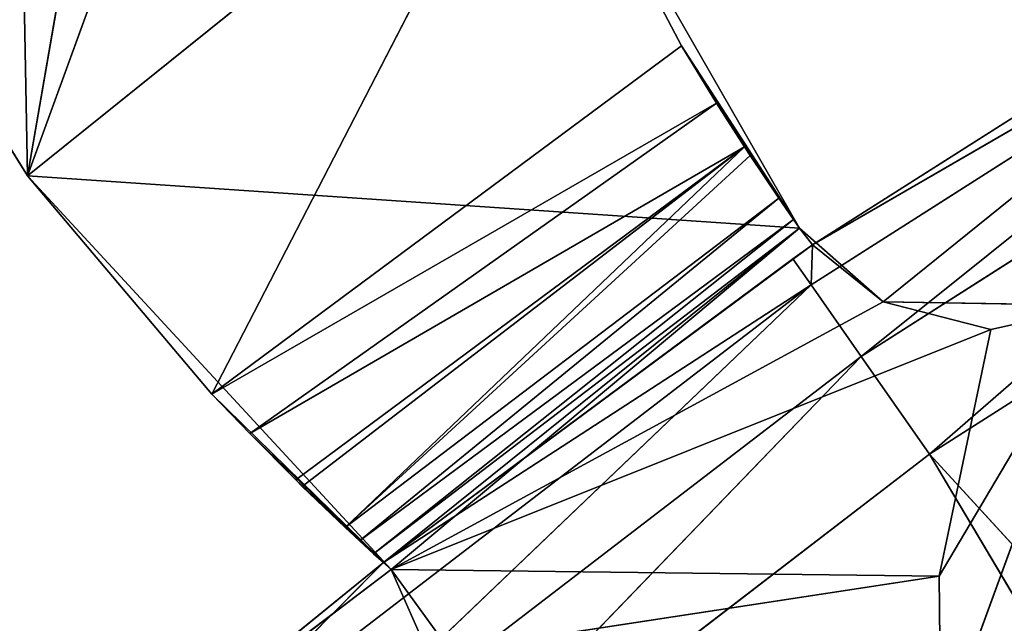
# Model space of a CAD drawing. Extents: x 0 to 110, y -110 to 0.
# Tile 162 of 256: x 29.39 to 33.52, y -24.58 to -22.05. Entities that reach past the tile are written whole.
import ezdxf

# ---------------------------------------------------------------- set-up
doc = ezdxf.new("R2010")
doc.units = 0
doc.header["$LTSCALE"] = 25.4
doc.layers.get('0').update_dxf_attribs({"color": 13, "linetype": 'CONTINUOUS'})

# ---------------------------------------------------------------- blocks, each defined once
blk = doc.blocks.new('REFLECTOR-LED-GU10-ES111-D')
at = {"color": 18}
for p, q in [((28.2327, 56, 20.7979), (29.421, 56, 22.7053)), ((28.2327, 56, 20.7979), (29.421, 56, 22.7053)), ((28.2327, 56, 20.7979), (29.421, 54, 22.7053)), ((28.2327, 56, 20.7979), (29.421, 54, 22.7053)), ((29.421, 56, 22.7053), (29.2223, 56, 12.1571)), ((29.421, 56, 22.7053), (29.2223, 56, 12.1571)), ((32.6593, 56, 22.9248), (29.421, 56, 22.7053)), ((29.421, 56, 22.7053), (30.9461, 56, 24.356)), ((32.6593, 56, 22.9248), (29.421, 56, 22.7053)), ((31.5504, 56, 20.9934), (29.421, 56, 22.7053)), ((30.8095, 56, 18.893), (29.421, 56, 22.7053)), ((31.5504, 56, 20.9934), (29.421, 56, 22.7053)), ((30.8095, 56, 18.893), (29.421, 56, 22.7053)), ((30.4612, 56, 16.6932), (29.421, 56, 22.7053)), ((30.4612, 56, 16.6932), (29.421, 56, 22.7053)), ((30.9461, 56, 24.356), (29.421, 54, 22.7053)), ((29.421, 56, 22.7053), (30.9461, 56, 24.356)), ((29.421, 56, 22.7053), (29.421, 54, 22.7053)), ((30.9461, 56, 24.356), (29.421, 54, 22.7053)), ((29.421, 56, 22.7053), (29.421, 54, 22.7053)), ((30.1945, 54, 23.6203), (30.9461, 56, 24.356)), ((30.1945, 54, 23.6203), (30.9461, 56, 24.356)), ((30.3526, 53.9736, 23.7861), (30.9461, 56, 24.356)), ((30.3526, 53.9736, 23.7861), (30.9461, 56, 24.356)), ((30.5456, 53.866, 23.9802), (30.9461, 56, 24.356)), ((30.5456, 53.866, 23.9802), (30.9461, 56, 24.356)), ((30.5734, 53.8425, 24.0074), (30.9461, 56, 24.356)), ((30.5734, 53.8425, 24.0074), (30.9461, 56, 24.356)), ((30.7538, 53.6186, 24.1799), (30.9461, 56, 24.356)), ((30.7538, 53.6186, 24.1799), (30.9461, 56, 24.356)), ((30.8133, 53.5001, 24.2352), (30.9461, 56, 24.356)), ((30.8133, 53.5001, 24.2352), (30.9461, 56, 24.356)), ((30.9461, 56, 24.356), (30.8721, 53.3277, 24.2892)), ((30.9461, 56, 24.356), (30.8721, 53.3277, 24.2892)), ((30.9461, 56, 24.356), (30.9136, 53, 24.3268)), ((30.9461, 56, 24.356), (30.9136, 53, 24.3268)), ((33.4611, 56, 23.35), (30.9461, 56, 24.356)), ((30.9461, 56, 24.356), (33.2449, 56, 24.3834)), ((30.9461, 56, 24.356), (33.2449, 56, 24.3834)), ((30.9461, 56, 24.356), (31.1933, 56, 24.6962)), ((33.0092, 56, 23.2336), (30.9461, 56, 24.356)), ((33.4611, 56, 23.35), (30.9461, 56, 24.356)), ((33.0092, 56, 23.2336), (30.9461, 56, 24.356)), ((32.6593, 56, 22.9248), (30.9461, 56, 24.356)), ((32.6593, 56, 22.9248), (30.9461, 56, 24.356)), ((30.9461, 46, 24.356), (30.9461, 56, 24.356)), ((31.1933, 56, 24.6962), (30.9461, 46, 24.356)), ((31.1933, 56, 24.6962), (30.9461, 46, 24.356)), ((30.9461, 56, 24.356), (31.1933, 56, 24.6962)), ((30.9461, 46, 24.356), (30.9461, 56, 24.356)), ((31.1933, 56, 24.6962), (33.2449, 56, 24.3834)), ((31.1933, 56, 24.6962), (33.2449, 56, 24.3834)), ((32.6593, 56, 22.9248), (31.5504, 56, 20.9934)), ((31.5504, 56, 20.9934), (32.1634, 54, 22.1596)), ((31.5504, 56, 20.9934), (32.1634, 54, 22.1596)), ((32.6593, 56, 22.9248), (31.5504, 56, 20.9934)), ((32.6593, 56, 22.9248), (32.1634, 54, 22.1596)), ((32.6593, 56, 22.9248), (32.1634, 54, 22.1596)), ((32.6593, 56, 22.9248), (32.3111, 53.9593, 22.4009)), ((32.6593, 56, 22.9248), (32.3111, 53.9593, 22.4009)), ((32.4286, 53.866, 22.5842), (32.6593, 56, 22.9248)), ((32.4286, 53.866, 22.5842), (32.6593, 56, 22.9248)), ((32.4516, 53.8404, 22.6193), (32.6593, 56, 22.9248)), ((32.4516, 53.8404, 22.6193), (32.6593, 56, 22.9248)), ((32.5715, 53.6532, 22.7981), (32.6593, 56, 22.9248)), ((32.5715, 53.6532, 22.7981), (32.6593, 56, 22.9248)), ((32.6333, 53.5, 22.8877), (32.6593, 56, 22.9248)), ((32.6333, 53.5, 22.8877), (32.6593, 56, 22.9248)), ((33.0092, 56, 23.2336), (32.6593, 56, 22.9248)), ((33.0092, 56, 23.2336), (32.6593, 56, 22.9248)), ((33.0092, 56, 23.2336), (32.6593, 53.4116, 22.9248)), ((32.6593, 53.4116, 22.9248), (32.6593, 56, 22.9248)), ((33.0092, 56, 23.2336), (32.6593, 53.4116, 22.9248)), ((32.6593, 53.4116, 22.9248), (32.6593, 56, 22.9248)), ((33.0092, 56, 23.2336), (32.7135, 53, 22.9951)), ((33.0092, 56, 23.2336), (32.7135, 53, 22.9951)), ((33.4611, 56, 23.35), (33.0092, 56, 23.2336)), ((33.0092, 56, 23.2336), (33.0092, 46, 23.2336)), ((33.0092, 56, 23.2336), (33.0092, 46, 23.2336)), ((33.0092, 56, 23.2336), (33.4611, 46, 23.35)), ((33.0092, 56, 23.2336), (33.4611, 46, 23.35)), ((33.4611, 56, 23.35), (33.0092, 56, 23.2336)), ((33.4611, 56, 23.35), (33.2449, 56, 24.3834)), ((33.2449, 56, 24.3834), (33.9166, 56, 23.2487)), ((33.2449, 56, 24.3834), (33.9166, 56, 23.2487)), ((33.2449, 56, 24.3834), (33.2519, 56, 25.0664)), ((33.4611, 56, 23.35), (33.2449, 56, 24.3834)), ((33.2449, 56, 24.3834), (33.2519, 56, 25.0664)), ((33.9166, 56, 23.2487), (33.2519, 56, 25.0664)), ((33.9166, 56, 23.2487), (33.2519, 56, 25.0664)), ((33.9166, 56, 23.2487), (33.4611, 56, 23.35)), ((33.4611, 56, 23.35), (33.4611, 46, 23.35)), ((33.4611, 56, 23.35), (33.4611, 46, 23.35)), ((33.4611, 56, 23.35), (33.9166, 46, 23.2487)), ((33.4611, 56, 23.35), (33.9166, 46, 23.2487)), ((33.9166, 56, 23.2487), (33.4611, 56, 23.35)), ((29.421, 54, 22.7053), (28.2327, 54, 20.7979)), ((29.421, 54, 22.7053), (28.2327, 54, 20.7979)), ((30.1945, 54, 23.6203), (29.421, 54, 22.7053)), ((29.421, 54, 22.7053), (31.5504, 54, 20.9934)), ((29.421, 54, 22.7053), (31.5504, 54, 20.9934)), ((30.1945, 54, 23.6203), (29.421, 54, 22.7053)), ((32.1634, 54, 22.1596), (30.1945, 54, 23.6203)), ((30.1945, 54, 23.6203), (31.5504, 54, 20.9934)), ((30.1945, 54, 23.6203), (31.5504, 54, 20.9934)), ((30.3526, 53.9736, 23.7861), (30.1945, 54, 23.6203)), ((30.1945, 54, 23.6203), (32.3111, 53.9593, 22.4009)), ((30.1945, 54, 23.6203), (32.3111, 53.9593, 22.4009)), ((32.1634, 54, 22.1596), (30.1945, 54, 23.6203)), ((30.3526, 53.9736, 23.7861), (30.1945, 54, 23.6203)), ((31.5504, 54, 20.9934), (32.1634, 54, 22.1596)), ((31.5504, 54, 20.9934), (32.1634, 54, 22.1596)), ((32.1634, 54, 22.1596), (32.3111, 53.9593, 22.4009)), ((32.1634, 54, 22.1596), (32.3111, 53.9593, 22.4009)), ((32.4286, 53.866, 22.5842), (30.3526, 53.9736, 23.7861)), ((30.3526, 53.9736, 23.7861), (32.3111, 53.9593, 22.4009)), ((30.3526, 53.9736, 23.7861), (32.3111, 53.9593, 22.4009)), ((30.5456, 53.866, 23.9802), (30.3526, 53.9736, 23.7861)), ((32.4286, 53.866, 22.5842), (30.3526, 53.9736, 23.7861)), ((30.5456, 53.866, 23.9802), (30.3526, 53.9736, 23.7861)), ((32.3111, 53.9593, 22.4009), (32.4286, 53.866, 22.5842)), ((32.3111, 53.9593, 22.4009), (32.4286, 53.866, 22.5842)), ((30.5734, 53.8425, 24.0074), (30.5456, 53.866, 23.9802)), ((30.5456, 53.866, 23.9802), (32.4286, 53.866, 22.5842)), ((30.5456, 53.866, 23.9802), (32.4286, 53.866, 22.5842)), ((30.5734, 53.8425, 24.0074), (30.5456, 53.866, 23.9802)), ((30.5734, 53.8425, 24.0074), (32.4286, 53.866, 22.5842)), ((30.5734, 53.8425, 24.0074), (32.4286, 53.866, 22.5842)), ((32.4286, 53.866, 22.5842), (30.7538, 53.6186, 24.1799)), ((32.4286, 53.866, 22.5842), (30.7538, 53.6186, 24.1799)), ((32.4286, 53.866, 22.5842), (32.4516, 53.8404, 22.6193)), ((32.4286, 53.866, 22.5842), (32.4516, 53.8404, 22.6193)), ((30.7538, 53.6186, 24.1799), (30.5734, 53.8425, 24.0074)), ((30.7538, 53.6186, 24.1799), (30.5734, 53.8425, 24.0074)), ((32.4516, 53.8404, 22.6193), (30.7538, 53.6186, 24.1799)), ((32.4516, 53.8404, 22.6193), (30.7538, 53.6186, 24.1799)), ((32.4516, 53.8404, 22.6193), (32.5715, 53.6532, 22.7981)), ((32.4516, 53.8404, 22.6193), (32.5715, 53.6532, 22.7981)), ((32.5715, 53.6532, 22.7981), (30.7538, 53.6186, 24.1799)), ((32.5715, 53.6532, 22.7981), (30.7538, 53.6186, 24.1799)), ((32.5715, 53.6532, 22.7981), (30.8133, 53.5001, 24.2352)), ((32.5715, 53.6532, 22.7981), (30.8133, 53.5001, 24.2352)), ((32.5715, 53.6532, 22.7981), (32.6333, 53.5, 22.8877)), ((32.5715, 53.6532, 22.7981), (32.6333, 53.5, 22.8877)), ((30.8133, 53.5001, 24.2352), (30.7538, 53.6186, 24.1799)), ((30.8133, 53.5001, 24.2352), (30.7538, 53.6186, 24.1799)), ((32.6333, 53.5, 22.8877), (30.8133, 53.5001, 24.2352)), ((32.6333, 53.5, 22.8877), (30.8133, 53.5001, 24.2352)), ((30.8721, 53.3277, 24.2892), (30.8133, 53.5001, 24.2352)), ((30.8721, 53.3277, 24.2892), (30.8133, 53.5001, 24.2352)), ((32.6333, 53.5, 22.8877), (30.8721, 53.3277, 24.2892)), ((32.6333, 53.5, 22.8877), (30.8721, 53.3277, 24.2892)), ((32.6333, 53.5, 22.8877), (32.6593, 53.4116, 22.9248)), ((32.6333, 53.5, 22.8877), (32.6593, 53.4116, 22.9248)), ((32.6593, 53.4116, 22.9248), (30.8721, 53.3277, 24.2892)), ((32.6593, 53.4116, 22.9248), (30.8721, 53.3277, 24.2892)), ((32.6593, 53.4116, 22.9248), (30.9136, 53, 24.3268)), ((32.6593, 53.4116, 22.9248), (30.9136, 53, 24.3268)), ((32.6593, 53.4116, 22.9248), (32.7135, 53, 22.9951)), ((32.6593, 53.4116, 22.9248), (32.7135, 53, 22.9951)), ((30.9136, 53, 24.3268), (30.8721, 53.3277, 24.2892)), ((30.9136, 53, 24.3268), (30.8721, 53.3277, 24.2892)), ((30.9136, 46, 24.3268), (30.9136, 53, 24.3268)), ((30.9136, 53, 24.3268), (32.6305, 46, 23.0531)), ((30.9136, 53, 24.3268), (32.6305, 46, 23.0531)), ((30.9136, 53, 24.3268), (32.7135, 53, 22.9951)), ((30.9136, 53, 24.3268), (32.7135, 53, 22.9951)), ((30.9461, 46, 24.356), (30.9136, 53, 24.3268)), ((30.9136, 46, 24.3268), (30.9136, 53, 24.3268)), ((30.9461, 46, 24.356), (30.9136, 53, 24.3268)), ((32.7135, 53, 22.9951), (32.6305, 46, 23.0531)), ((32.7135, 53, 22.9951), (32.6305, 46, 23.0531)), ((32.7135, 53, 22.9951), (32.7135, 46, 22.9951)), ((32.7135, 53, 22.9951), (32.7135, 46, 22.9951)), ((32.7135, 53, 22.9951), (33.0092, 46, 23.2336)), ((32.7135, 53, 22.9951), (33.0092, 46, 23.2336)), ((29.9313, 46, 25.1243), (30.9136, 46, 24.3268)), ((29.9313, 46, 25.1243), (30.9136, 46, 24.3268)), ((29.9313, 46, 25.1243), (30.9461, 46, 24.356)), ((29.9313, 46, 25.1243), (30.9461, 46, 24.356)), ((30.9136, 46, 24.3268), (30.0174, 45.5, 25.2269)), ((30.9136, 46, 24.3268), (30.0174, 45.5, 25.2269)), ((32.6305, 46, 23.0531), (30.9136, 46, 24.3268)), ((30.9136, 46, 24.3268), (32.7074, 45.5, 23.1628)), ((32.6305, 46, 23.0531), (30.9136, 46, 24.3268)), ((30.9136, 46, 24.3268), (32.7074, 45.5, 23.1628)), ((30.9136, 46, 24.3268), (30.9461, 46, 24.356)), ((30.9136, 46, 24.3268), (30.9461, 46, 24.356)), ((30.9461, 46, 24.356), (31.1933, 46, 24.6962)), ((30.9461, 46, 24.356), (31.1933, 46, 24.6962)), ((30.9461, 46, 24.356), (31.2788, 46, 25.108)), ((30.9461, 46, 24.356), (31.2788, 46, 25.108)), ((32.7135, 46, 22.9951), (32.6305, 46, 23.0531)), ((32.6305, 46, 23.0531), (32.7074, 45.5, 23.1628)), ((32.6305, 46, 23.0531), (32.7074, 45.5, 23.1628)), ((32.7135, 46, 22.9951), (32.6305, 46, 23.0531)), ((32.7135, 46, 22.9951), (32.7074, 45.5, 23.1628)), ((32.7135, 46, 22.9951), (32.7074, 45.5, 23.1628)), ((32.7135, 46, 22.9951), (35.567, 45.5, 21.341)), ((32.7135, 46, 22.9951), (35.5, 46, 21.225)), ((32.7135, 46, 22.9951), (35.567, 45.5, 21.341)), ((33.0092, 46, 23.2336), (32.7135, 46, 22.9951)), ((33.0092, 46, 23.2336), (32.7135, 46, 22.9951)), ((32.7135, 46, 22.9951), (35.5, 46, 21.225)), ((33.4611, 46, 23.35), (33.0092, 46, 23.2336)), ((33.4611, 46, 23.35), (33.0092, 46, 23.2336)), ((33.9166, 46, 23.2487), (33.0092, 46, 23.2336)), ((33.0092, 46, 23.2336), (35.5, 46, 21.225)), ((33.0092, 46, 23.2336), (35.5, 46, 21.225)), ((33.9166, 46, 23.2487), (33.0092, 46, 23.2336)), ((33.9166, 46, 23.2487), (33.4611, 46, 23.35)), ((33.9166, 46, 23.2487), (33.4611, 46, 23.35)), ((32.7074, 45.5, 23.1628), (30.0174, 45.5, 25.2269)), ((32.7074, 45.5, 23.1628), (30.0174, 45.5, 25.2269)), ((30.2527, 45.134, 25.5073), (32.7074, 45.5, 23.1628)), ((30.2527, 45.134, 25.5073), (32.7074, 45.5, 23.1628)), ((35.567, 45.5, 21.341), (32.7074, 45.5, 23.1628)), ((32.9173, 45.134, 23.4626), (32.7074, 45.5, 23.1628)), ((35.567, 45.5, 21.341), (32.7074, 45.5, 23.1628)), ((32.9173, 45.134, 23.4626), (32.7074, 45.5, 23.1628)), ((32.9173, 45.134, 23.4626), (35.567, 45.5, 21.341)), ((32.9173, 45.134, 23.4626), (35.567, 45.5, 21.341)), ((32.9173, 45.134, 23.4626), (30.2527, 45.134, 25.5073)), ((32.9173, 45.134, 23.4626), (30.2527, 45.134, 25.5073)), ((30.5741, 45, 25.8903), (32.9173, 45.134, 23.4626)), ((30.5741, 45, 25.8903), (32.9173, 45.134, 23.4626)), ((35.75, 45.134, 21.658), (32.9173, 45.134, 23.4626)), ((33.2041, 45, 23.8722), (32.9173, 45.134, 23.4626)), ((35.75, 45.134, 21.658), (32.9173, 45.134, 23.4626)), ((33.2041, 45, 23.8722), (32.9173, 45.134, 23.4626)), ((33.2041, 45, 23.8722), (35.75, 45.134, 21.658)), ((33.2041, 45, 23.8722), (35.75, 45.134, 21.658)), ((30.5741, 45, 25.8903), (33.2041, 45, 23.8722)), ((30.5741, 45, 25.8903), (33.2041, 45, 23.8722)), ((33.2041, 45, 23.8722), (39.8706, 45, 35.0977)), ((33.2041, 45, 23.8722), (39.8706, 45, 35.0977)), ((33.2041, 45, 23.8722), (42.1112, 45, 33.5786)), ((33.2041, 45, 23.8722), (42.1112, 45, 33.5786)), ((33.2041, 45, 23.8722), (36, 45, 22.091)), ((33.2041, 45, 23.8722), (36, 45, 22.091))]:
    blk.add_line(p, q, dxfattribs=at)
mesh = blk.add_polyface(dxfattribs=at)
corners = [(29.421, 56, 22.7053), (29.2223, 56, 12.1571), (28.2327, 56, 20.7979)]
mesh.append_faces([[corners[k] for k in face] for face in [(0, 1, 2)]], dxfattribs={"color": 18})
mesh = blk.add_polyface(dxfattribs=at)
corners = [(28.2327, 56, 20.7979), (29.421, 54, 22.7053), (29.421, 56, 22.7053)]
mesh.append_faces([[corners[k] for k in face] for face in [(0, 1, 2)]], dxfattribs={"color": 18})
mesh = blk.add_polyface(dxfattribs=at)
corners = [(28.2327, 56, 20.7979), (28.2327, 54, 20.7979), (29.421, 54, 22.7053)]
mesh.append_faces([[corners[k] for k in face] for face in [(0, 1, 2)]], dxfattribs={"color": 18})
mesh = blk.add_polyface(dxfattribs=at)
corners = [(29.421, 56, 22.7053), (30.4612, 56, 16.6932), (29.2223, 56, 12.1571)]
mesh.append_faces([[corners[k] for k in face] for face in [(0, 1, 2)]], dxfattribs={"color": 18})
mesh = blk.add_polyface(dxfattribs=at)
corners = [(30.9461, 56, 24.356), (32.6593, 56, 22.9248), (29.421, 56, 22.7053)]
mesh.append_faces([[corners[k] for k in face] for face in [(0, 1, 2)]], dxfattribs={"color": 18})
mesh = blk.add_polyface(dxfattribs=at)
corners = [(32.6593, 56, 22.9248), (31.5504, 56, 20.9934), (29.421, 56, 22.7053)]
mesh.append_faces([[corners[k] for k in face] for face in [(0, 1, 2)]], dxfattribs={"color": 18})
mesh = blk.add_polyface(dxfattribs=at)
corners = [(29.421, 56, 22.7053), (31.5504, 56, 20.9934), (30.8095, 56, 18.893)]
mesh.append_faces([[corners[k] for k in face] for face in [(0, 1, 2)]], dxfattribs={"color": 18})
mesh = blk.add_polyface(dxfattribs=at)
corners = [(29.421, 56, 22.7053), (30.8095, 56, 18.893), (30.4612, 56, 16.6932)]
mesh.append_faces([[corners[k] for k in face] for face in [(0, 1, 2)]], dxfattribs={"color": 18})
mesh = blk.add_polyface(dxfattribs=at)
corners = [(30.9461, 56, 24.356), (29.421, 54, 22.7053), (30.1945, 54, 23.6203)]
mesh.append_faces([[corners[k] for k in face] for face in [(0, 1, 2)]], dxfattribs={"color": 18})
mesh = blk.add_polyface(dxfattribs=at)
corners = [(29.421, 56, 22.7053), (29.421, 54, 22.7053), (30.9461, 56, 24.356)]
mesh.append_faces([[corners[k] for k in face] for face in [(0, 1, 2)]], dxfattribs={"color": 18})
mesh = blk.add_polyface(dxfattribs=at)
corners = [(30.9461, 56, 24.356), (30.1945, 54, 23.6203), (30.3526, 53.9736, 23.7861)]
mesh.append_faces([[corners[k] for k in face] for face in [(0, 1, 2)]], dxfattribs={"color": 18})
mesh = blk.add_polyface(dxfattribs=at)
corners = [(30.9461, 56, 24.356), (30.3526, 53.9736, 23.7861), (30.5456, 53.866, 23.9802)]
mesh.append_faces([[corners[k] for k in face] for face in [(0, 1, 2)]], dxfattribs={"color": 18})
mesh = blk.add_polyface(dxfattribs=at)
corners = [(30.9461, 56, 24.356), (30.5456, 53.866, 23.9802), (30.5734, 53.8425, 24.0074)]
mesh.append_faces([[corners[k] for k in face] for face in [(0, 1, 2)]], dxfattribs={"color": 18})
mesh = blk.add_polyface(dxfattribs=at)
corners = [(30.9461, 56, 24.356), (30.5734, 53.8425, 24.0074), (30.7538, 53.6186, 24.1799)]
mesh.append_faces([[corners[k] for k in face] for face in [(0, 1, 2)]], dxfattribs={"color": 18})
mesh = blk.add_polyface(dxfattribs=at)
corners = [(30.9461, 56, 24.356), (30.7538, 53.6186, 24.1799), (30.8133, 53.5001, 24.2352)]
mesh.append_faces([[corners[k] for k in face] for face in [(0, 1, 2)]], dxfattribs={"color": 18})
mesh = blk.add_polyface(dxfattribs=at)
corners = [(30.9461, 56, 24.356), (30.8133, 53.5001, 24.2352), (30.8721, 53.3277, 24.2892)]
mesh.append_faces([[corners[k] for k in face] for face in [(0, 1, 2)]], dxfattribs={"color": 18})
mesh = blk.add_polyface(dxfattribs=at)
corners = [(30.9461, 56, 24.356), (30.8721, 53.3277, 24.2892), (30.9136, 53, 24.3268)]
mesh.append_faces([[corners[k] for k in face] for face in [(0, 1, 2)]], dxfattribs={"color": 18})
mesh = blk.add_polyface(dxfattribs=at)
corners = [(30.9461, 56, 24.356), (30.9136, 53, 24.3268), (30.9461, 46, 24.356)]
mesh.append_faces([[corners[k] for k in face] for face in [(0, 1, 2)]], dxfattribs={"color": 18})
mesh = blk.add_polyface(dxfattribs=at)
corners = [(33.2449, 56, 24.3834), (33.4611, 56, 23.35), (30.9461, 56, 24.356)]
mesh.append_faces([[corners[k] for k in face] for face in [(0, 1, 2)]], dxfattribs={"color": 18})
mesh = blk.add_polyface(dxfattribs=at)
corners = [(31.1933, 56, 24.6962), (33.2449, 56, 24.3834), (30.9461, 56, 24.356)]
mesh.append_faces([[corners[k] for k in face] for face in [(0, 1, 2)]], dxfattribs={"color": 18})
mesh = blk.add_polyface(dxfattribs=at)
corners = [(30.9461, 56, 24.356), (33.4611, 56, 23.35), (33.0092, 56, 23.2336)]
mesh.append_faces([[corners[k] for k in face] for face in [(0, 1, 2)]], dxfattribs={"color": 18})
mesh = blk.add_polyface(dxfattribs=at)
corners = [(30.9461, 56, 24.356), (33.0092, 56, 23.2336), (32.6593, 56, 22.9248)]
mesh.append_faces([[corners[k] for k in face] for face in [(0, 1, 2)]], dxfattribs={"color": 18})
mesh = blk.add_polyface(dxfattribs=at)
corners = [(31.1933, 56, 24.6962), (30.9461, 46, 24.356), (31.1933, 46, 24.6962)]
mesh.append_faces([[corners[k] for k in face] for face in [(0, 1, 2)]], dxfattribs={"color": 18})
mesh = blk.add_polyface(dxfattribs=at)
corners = [(30.9461, 56, 24.356), (30.9461, 46, 24.356), (31.1933, 56, 24.6962)]
mesh.append_faces([[corners[k] for k in face] for face in [(0, 1, 2)]], dxfattribs={"color": 18})
mesh = blk.add_polyface(dxfattribs=at)
corners = [(33.2519, 56, 25.0664), (33.2449, 56, 24.3834), (31.1933, 56, 24.6962)]
mesh.append_faces([[corners[k] for k in face] for face in [(0, 1, 2)]], dxfattribs={"color": 18})
mesh = blk.add_polyface(dxfattribs=at)
corners = [(31.5504, 56, 20.9934), (32.1634, 54, 22.1596), (31.5504, 54, 20.9934)]
mesh.append_faces([[corners[k] for k in face] for face in [(0, 1, 2)]], dxfattribs={"color": 18})
mesh = blk.add_polyface(dxfattribs=at)
corners = [(32.6593, 56, 22.9248), (32.1634, 54, 22.1596), (31.5504, 56, 20.9934)]
mesh.append_faces([[corners[k] for k in face] for face in [(0, 1, 2)]], dxfattribs={"color": 18})
mesh = blk.add_polyface(dxfattribs=at)
corners = [(32.6593, 56, 22.9248), (32.3111, 53.9593, 22.4009), (32.1634, 54, 22.1596)]
mesh.append_faces([[corners[k] for k in face] for face in [(0, 1, 2)]], dxfattribs={"color": 18})
mesh = blk.add_polyface(dxfattribs=at)
corners = [(32.6593, 56, 22.9248), (32.4286, 53.866, 22.5842), (32.3111, 53.9593, 22.4009)]
mesh.append_faces([[corners[k] for k in face] for face in [(0, 1, 2)]], dxfattribs={"color": 18})
mesh = blk.add_polyface(dxfattribs=at)
corners = [(32.6593, 56, 22.9248), (32.4516, 53.8404, 22.6193), (32.4286, 53.866, 22.5842)]
mesh.append_faces([[corners[k] for k in face] for face in [(0, 1, 2)]], dxfattribs={"color": 18})
mesh = blk.add_polyface(dxfattribs=at)
corners = [(32.6593, 56, 22.9248), (32.5715, 53.6532, 22.7981), (32.4516, 53.8404, 22.6193)]
mesh.append_faces([[corners[k] for k in face] for face in [(0, 1, 2)]], dxfattribs={"color": 18})
mesh = blk.add_polyface(dxfattribs=at)
corners = [(32.6593, 56, 22.9248), (32.6333, 53.5, 22.8877), (32.5715, 53.6532, 22.7981)]
mesh.append_faces([[corners[k] for k in face] for face in [(0, 1, 2)]], dxfattribs={"color": 18})
mesh = blk.add_polyface(dxfattribs=at)
corners = [(32.6593, 56, 22.9248), (32.6593, 53.4116, 22.9248), (32.6333, 53.5, 22.8877)]
mesh.append_faces([[corners[k] for k in face] for face in [(0, 1, 2)]], dxfattribs={"color": 18})
mesh = blk.add_polyface(dxfattribs=at)
corners = [(33.0092, 56, 23.2336), (32.6593, 53.4116, 22.9248), (32.6593, 56, 22.9248)]
mesh.append_faces([[corners[k] for k in face] for face in [(0, 1, 2)]], dxfattribs={"color": 18})
mesh = blk.add_polyface(dxfattribs=at)
corners = [(33.0092, 56, 23.2336), (32.7135, 53, 22.9951), (32.6593, 53.4116, 22.9248)]
mesh.append_faces([[corners[k] for k in face] for face in [(0, 1, 2)]], dxfattribs={"color": 18})
mesh = blk.add_polyface(dxfattribs=at)
corners = [(33.0092, 46, 23.2336), (32.7135, 53, 22.9951), (33.0092, 56, 23.2336)]
mesh.append_faces([[corners[k] for k in face] for face in [(0, 1, 2)]], dxfattribs={"color": 18})
mesh = blk.add_polyface(dxfattribs=at)
corners = [(33.4611, 46, 23.35), (33.0092, 46, 23.2336), (33.0092, 56, 23.2336)]
mesh.append_faces([[corners[k] for k in face] for face in [(0, 1, 2)]], dxfattribs={"color": 18})
mesh = blk.add_polyface(dxfattribs=at)
corners = [(33.4611, 46, 23.35), (33.0092, 56, 23.2336), (33.4611, 56, 23.35)]
mesh.append_faces([[corners[k] for k in face] for face in [(0, 1, 2)]], dxfattribs={"color": 18})
mesh = blk.add_polyface(dxfattribs=at)
corners = [(33.2449, 56, 24.3834), (33.9166, 56, 23.2487), (33.4611, 56, 23.35)]
mesh.append_faces([[corners[k] for k in face] for face in [(0, 1, 2)]], dxfattribs={"color": 18})
mesh = blk.add_polyface(dxfattribs=at)
corners = [(33.2519, 56, 25.0664), (33.9166, 56, 23.2487), (33.2449, 56, 24.3834)]
mesh.append_faces([[corners[k] for k in face] for face in [(0, 1, 2)]], dxfattribs={"color": 18})
mesh = blk.add_polyface(dxfattribs=at)
corners = [(33.2519, 56, 25.0664), (37.1751, 56, 22.5767), (33.9166, 56, 23.2487)]
mesh.append_faces([[corners[k] for k in face] for face in [(0, 1, 2)]], dxfattribs={"color": 18})
mesh = blk.add_polyface(dxfattribs=at)
corners = [(37.1751, 56, 22.5767), (33.2519, 47, 25.0664), (37.1751, 47, 22.5767)]
mesh.append_faces([[corners[k] for k in face] for face in [(0, 1, 2)]], dxfattribs={"color": 18})
mesh = blk.add_polyface(dxfattribs=at)
corners = [(37.1751, 56, 22.5767), (33.2519, 56, 25.0664), (33.2519, 47, 25.0664)]
mesh.append_faces([[corners[k] for k in face] for face in [(0, 1, 2)]], dxfattribs={"color": 18})
mesh = blk.add_polyface(dxfattribs=at)
corners = [(33.9166, 46, 23.2487), (33.4611, 46, 23.35), (33.4611, 56, 23.35)]
mesh.append_faces([[corners[k] for k in face] for face in [(0, 1, 2)]], dxfattribs={"color": 18})
mesh = blk.add_polyface(dxfattribs=at)
corners = [(33.9166, 46, 23.2487), (33.4611, 56, 23.35), (33.9166, 56, 23.2487)]
mesh.append_faces([[corners[k] for k in face] for face in [(0, 1, 2)]], dxfattribs={"color": 18})
mesh = blk.add_polyface(dxfattribs=at)
corners = [(29.421, 54, 22.7053), (28.2327, 54, 20.7979), (31.5504, 54, 20.9934)]
mesh.append_faces([[corners[k] for k in face] for face in [(0, 1, 2)]], dxfattribs={"color": 18})
mesh = blk.add_polyface(dxfattribs=at)
corners = [(30.1945, 54, 23.6203), (29.421, 54, 22.7053), (31.5504, 54, 20.9934)]
mesh.append_faces([[corners[k] for k in face] for face in [(0, 1, 2)]], dxfattribs={"color": 18})
mesh = blk.add_polyface(dxfattribs=at)
corners = [(30.1945, 54, 23.6203), (31.5504, 54, 20.9934), (32.1634, 54, 22.1596)]
mesh.append_faces([[corners[k] for k in face] for face in [(0, 1, 2)]], dxfattribs={"color": 18})
mesh = blk.add_polyface(dxfattribs=at)
corners = [(30.3526, 53.9736, 23.7861), (30.1945, 54, 23.6203), (32.3111, 53.9593, 22.4009)]
mesh.append_faces([[corners[k] for k in face] for face in [(0, 1, 2)]], dxfattribs={"color": 18})
mesh = blk.add_polyface(dxfattribs=at)
corners = [(30.1945, 54, 23.6203), (32.1634, 54, 22.1596), (32.3111, 53.9593, 22.4009)]
mesh.append_faces([[corners[k] for k in face] for face in [(0, 1, 2)]], dxfattribs={"color": 18})
mesh = blk.add_polyface(dxfattribs=at)
corners = [(30.3526, 53.9736, 23.7861), (32.3111, 53.9593, 22.4009), (32.4286, 53.866, 22.5842)]
mesh.append_faces([[corners[k] for k in face] for face in [(0, 1, 2)]], dxfattribs={"color": 18})
mesh = blk.add_polyface(dxfattribs=at)
corners = [(30.5456, 53.866, 23.9802), (30.3526, 53.9736, 23.7861), (32.4286, 53.866, 22.5842)]
mesh.append_faces([[corners[k] for k in face] for face in [(0, 1, 2)]], dxfattribs={"color": 18})
mesh = blk.add_polyface(dxfattribs=at)
corners = [(30.5734, 53.8425, 24.0074), (30.5456, 53.866, 23.9802), (32.4286, 53.866, 22.5842)]
mesh.append_faces([[corners[k] for k in face] for face in [(0, 1, 2)]], dxfattribs={"color": 18})
mesh = blk.add_polyface(dxfattribs=at)
corners = [(30.7538, 53.6186, 24.1799), (30.5734, 53.8425, 24.0074), (32.4286, 53.866, 22.5842)]
mesh.append_faces([[corners[k] for k in face] for face in [(0, 1, 2)]], dxfattribs={"color": 18})
mesh = blk.add_polyface(dxfattribs=at)
corners = [(30.7538, 53.6186, 24.1799), (32.4286, 53.866, 22.5842), (32.4516, 53.8404, 22.6193)]
mesh.append_faces([[corners[k] for k in face] for face in [(0, 1, 2)]], dxfattribs={"color": 18})
mesh = blk.add_polyface(dxfattribs=at)
corners = [(30.7538, 53.6186, 24.1799), (32.4516, 53.8404, 22.6193), (32.5715, 53.6532, 22.7981)]
mesh.append_faces([[corners[k] for k in face] for face in [(0, 1, 2)]], dxfattribs={"color": 18})
mesh = blk.add_polyface(dxfattribs=at)
corners = [(32.5715, 53.6532, 22.7981), (30.8133, 53.5001, 24.2352), (30.7538, 53.6186, 24.1799)]
mesh.append_faces([[corners[k] for k in face] for face in [(0, 1, 2)]], dxfattribs={"color": 18})
mesh = blk.add_polyface(dxfattribs=at)
corners = [(32.6333, 53.5, 22.8877), (30.8133, 53.5001, 24.2352), (32.5715, 53.6532, 22.7981)]
mesh.append_faces([[corners[k] for k in face] for face in [(0, 1, 2)]], dxfattribs={"color": 18})
mesh = blk.add_polyface(dxfattribs=at)
corners = [(32.6333, 53.5, 22.8877), (30.8721, 53.3277, 24.2892), (30.8133, 53.5001, 24.2352)]
mesh.append_faces([[corners[k] for k in face] for face in [(0, 1, 2)]], dxfattribs={"color": 18})
mesh = blk.add_polyface(dxfattribs=at)
corners = [(32.6593, 53.4116, 22.9248), (30.8721, 53.3277, 24.2892), (32.6333, 53.5, 22.8877)]
mesh.append_faces([[corners[k] for k in face] for face in [(0, 1, 2)]], dxfattribs={"color": 18})
mesh = blk.add_polyface(dxfattribs=at)
corners = [(32.6593, 53.4116, 22.9248), (30.9136, 53, 24.3268), (30.8721, 53.3277, 24.2892)]
mesh.append_faces([[corners[k] for k in face] for face in [(0, 1, 2)]], dxfattribs={"color": 18})
mesh = blk.add_polyface(dxfattribs=at)
corners = [(32.7135, 53, 22.9951), (30.9136, 53, 24.3268), (32.6593, 53.4116, 22.9248)]
mesh.append_faces([[corners[k] for k in face] for face in [(0, 1, 2)]], dxfattribs={"color": 18})
mesh = blk.add_polyface(dxfattribs=at)
corners = [(32.6305, 46, 23.0531), (30.9136, 46, 24.3268), (30.9136, 53, 24.3268)]
mesh.append_faces([[corners[k] for k in face] for face in [(0, 1, 2)]], dxfattribs={"color": 18})
mesh = blk.add_polyface(dxfattribs=at)
corners = [(32.7135, 53, 22.9951), (32.6305, 46, 23.0531), (30.9136, 53, 24.3268)]
mesh.append_faces([[corners[k] for k in face] for face in [(0, 1, 2)]], dxfattribs={"color": 18})
mesh = blk.add_polyface(dxfattribs=at)
corners = [(30.9461, 46, 24.356), (30.9136, 53, 24.3268), (30.9136, 46, 24.3268)]
mesh.append_faces([[corners[k] for k in face] for face in [(0, 1, 2)]], dxfattribs={"color": 18})
mesh = blk.add_polyface(dxfattribs=at)
corners = [(32.7135, 46, 22.9951), (32.6305, 46, 23.0531), (32.7135, 53, 22.9951)]
mesh.append_faces([[corners[k] for k in face] for face in [(0, 1, 2)]], dxfattribs={"color": 18})
mesh = blk.add_polyface(dxfattribs=at)
corners = [(33.0092, 46, 23.2336), (32.7135, 46, 22.9951), (32.7135, 53, 22.9951)]
mesh.append_faces([[corners[k] for k in face] for face in [(0, 1, 2)]], dxfattribs={"color": 18})
mesh = blk.add_polyface(dxfattribs=at)
corners = [(55, 47, 55), (37.1751, 47, 22.5767), (33.2519, 47, 25.0664)]
mesh.append_faces([[corners[k] for k in face] for face in [(0, 1, 2)]], dxfattribs={"color": 18})
mesh = blk.add_polyface(dxfattribs=at)
corners = [(30.9136, 46, 24.3268), (30.0174, 45.5, 25.2269), (29.9313, 46, 25.1243)]
mesh.append_faces([[corners[k] for k in face] for face in [(0, 1, 2)]], dxfattribs={"color": 18})
mesh = blk.add_polyface(dxfattribs=at)
corners = [(29.9313, 46, 25.1243), (30.9461, 46, 24.356), (30.9136, 46, 24.3268)]
mesh.append_faces([[corners[k] for k in face] for face in [(0, 1, 2)]], dxfattribs={"color": 18})
mesh = blk.add_polyface(dxfattribs=at)
corners = [(29.9313, 46, 25.1243), (31.2788, 46, 25.108), (30.9461, 46, 24.356)]
mesh.append_faces([[corners[k] for k in face] for face in [(0, 1, 2)]], dxfattribs={"color": 18})
mesh = blk.add_polyface(dxfattribs=at)
corners = [(32.7074, 45.5, 23.1628), (30.0174, 45.5, 25.2269), (30.9136, 46, 24.3268)]
mesh.append_faces([[corners[k] for k in face] for face in [(0, 1, 2)]], dxfattribs={"color": 18})
mesh = blk.add_polyface(dxfattribs=at)
corners = [(32.7074, 45.5, 23.1628), (30.9136, 46, 24.3268), (32.6305, 46, 23.0531)]
mesh.append_faces([[corners[k] for k in face] for face in [(0, 1, 2)]], dxfattribs={"color": 18})
mesh = blk.add_polyface(dxfattribs=at)
corners = [(31.2788, 46, 25.108), (31.1933, 46, 24.6962), (30.9461, 46, 24.356)]
mesh.append_faces([[corners[k] for k in face] for face in [(0, 1, 2)]], dxfattribs={"color": 18})
mesh = blk.add_polyface(dxfattribs=at)
corners = [(32.7135, 46, 22.9951), (32.7074, 45.5, 23.1628), (32.6305, 46, 23.0531)]
mesh.append_faces([[corners[k] for k in face] for face in [(0, 1, 2)]], dxfattribs={"color": 18})
mesh = blk.add_polyface(dxfattribs=at)
corners = [(35.567, 45.5, 21.341), (32.7074, 45.5, 23.1628), (32.7135, 46, 22.9951)]
mesh.append_faces([[corners[k] for k in face] for face in [(0, 1, 2)]], dxfattribs={"color": 18})
mesh = blk.add_polyface(dxfattribs=at)
corners = [(35.567, 45.5, 21.341), (32.7135, 46, 22.9951), (35.5, 46, 21.225)]
mesh.append_faces([[corners[k] for k in face] for face in [(0, 1, 2)]], dxfattribs={"color": 18})
mesh = blk.add_polyface(dxfattribs=at)
corners = [(33.0092, 46, 23.2336), (35.5, 46, 21.225), (32.7135, 46, 22.9951)]
mesh.append_faces([[corners[k] for k in face] for face in [(0, 1, 2)]], dxfattribs={"color": 18})
mesh = blk.add_polyface(dxfattribs=at)
corners = [(33.4611, 46, 23.35), (33.9166, 46, 23.2487), (33.0092, 46, 23.2336)]
mesh.append_faces([[corners[k] for k in face] for face in [(0, 1, 2)]], dxfattribs={"color": 18})
mesh = blk.add_polyface(dxfattribs=at)
corners = [(33.9166, 46, 23.2487), (35.5, 46, 21.225), (33.0092, 46, 23.2336)]
mesh.append_faces([[corners[k] for k in face] for face in [(0, 1, 2)]], dxfattribs={"color": 18})
mesh = blk.add_polyface(dxfattribs=at)
corners = [(30.2527, 45.134, 25.5073), (30.0174, 45.5, 25.2269), (32.7074, 45.5, 23.1628)]
mesh.append_faces([[corners[k] for k in face] for face in [(0, 1, 2)]], dxfattribs={"color": 18})
mesh = blk.add_polyface(dxfattribs=at)
corners = [(30.2527, 45.134, 25.5073), (32.7074, 45.5, 23.1628), (32.9173, 45.134, 23.4626)]
mesh.append_faces([[corners[k] for k in face] for face in [(0, 1, 2)]], dxfattribs={"color": 18})
mesh = blk.add_polyface(dxfattribs=at)
corners = [(32.9173, 45.134, 23.4626), (32.7074, 45.5, 23.1628), (35.567, 45.5, 21.341)]
mesh.append_faces([[corners[k] for k in face] for face in [(0, 1, 2)]], dxfattribs={"color": 18})
mesh = blk.add_polyface(dxfattribs=at)
corners = [(32.9173, 45.134, 23.4626), (35.567, 45.5, 21.341), (35.75, 45.134, 21.658)]
mesh.append_faces([[corners[k] for k in face] for face in [(0, 1, 2)]], dxfattribs={"color": 18})
mesh = blk.add_polyface(dxfattribs=at)
corners = [(30.5741, 45, 25.8903), (30.2527, 45.134, 25.5073), (32.9173, 45.134, 23.4626)]
mesh.append_faces([[corners[k] for k in face] for face in [(0, 1, 2)]], dxfattribs={"color": 18})
mesh = blk.add_polyface(dxfattribs=at)
corners = [(30.5741, 45, 25.8903), (32.9173, 45.134, 23.4626), (33.2041, 45, 23.8722)]
mesh.append_faces([[corners[k] for k in face] for face in [(0, 1, 2)]], dxfattribs={"color": 18})
mesh = blk.add_polyface(dxfattribs=at)
corners = [(33.2041, 45, 23.8722), (32.9173, 45.134, 23.4626), (35.75, 45.134, 21.658)]
mesh.append_faces([[corners[k] for k in face] for face in [(0, 1, 2)]], dxfattribs={"color": 18})
mesh = blk.add_polyface(dxfattribs=at)
corners = [(33.2041, 45, 23.8722), (35.75, 45.134, 21.658), (36, 45, 22.091)]
mesh.append_faces([[corners[k] for k in face] for face in [(0, 1, 2)]], dxfattribs={"color": 18})
mesh = blk.add_polyface(dxfattribs=at)
corners = [(39.8706, 45, 35.0977), (30.5741, 45, 25.8903), (33.2041, 45, 23.8722)]
mesh.append_faces([[corners[k] for k in face] for face in [(0, 1, 2)]], dxfattribs={"color": 18})
mesh = blk.add_polyface(dxfattribs=at)
corners = [(39.8706, 45, 35.0977), (33.2041, 45, 23.8722), (42.1112, 45, 33.5786)]
mesh.append_faces([[corners[k] for k in face] for face in [(0, 1, 2)]], dxfattribs={"color": 18})
mesh = blk.add_polyface(dxfattribs=at)
corners = [(42.1112, 45, 33.5786), (33.2041, 45, 23.8722), (36, 45, 22.091)]
mesh.append_faces([[corners[k] for k in face] for face in [(0, 1, 2)]], dxfattribs={"color": 18})

msp = doc.modelspace()

# ---------------------------------------------------------------- block references
at = {"color": 0, "extrusion": (0, -1, -3.82857e-16)}
msp.add_blockref('REFLECTOR-LED-GU10-ES111-D', (0, 0), dxfattribs=at)

doc.saveas('drawing.dxf')
